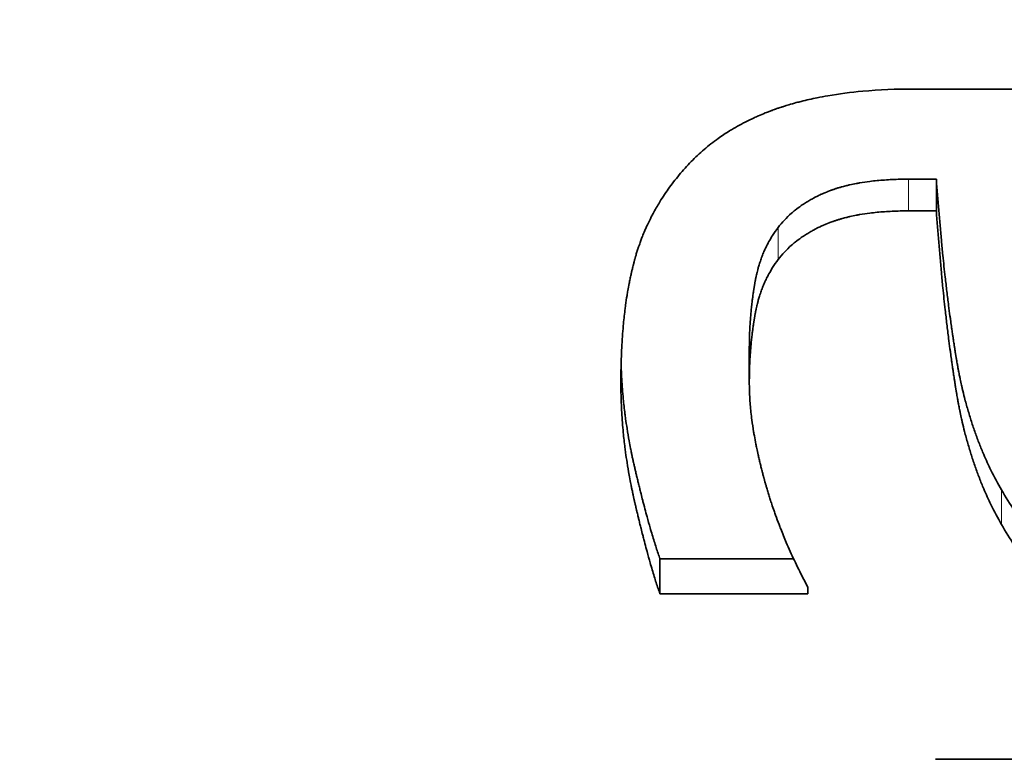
# Model space of a CAD drawing. Header units: millimetres. Extents: x 0 to 5040, y 0 to 3564.
# Tile 30 of 45: x 2758.86 to 2760.57, y 1618.66 to 1619.95. Entities that reach past the tile are written whole.
import ezdxf

# ---------------------------------------------------------------- set-up
doc = ezdxf.new("R2010")
doc.units = ezdxf.units.MM
doc.header["$LTSCALE"] = 12
doc.layers.add('Quote(ISO)', color=7, linetype='Continuous', lineweight=25, true_color=0x80ff00)
doc.layers.add('Spigoli tangenti visibili(ISO)', color=7, linetype='Continuous', lineweight=15, true_color=0x00803f)
doc.layers.add('Spigoli visibili(ISO)', color=7, linetype='Continuous', lineweight=35)
doc.styles.add('Corrente-BSI', font='arial.ttf')
doc.dimstyles.new('DEFAULT-ISO', dxfattribs={"dimscale": 12, "dimtxt": 3.5, "dimasz": 2.5, "dimexe": 1, "dimexo": 1, "dimgap": 0.762, "dimtad": 1, "dimtoh": 1, "dimrnd": 1e-08, "dimtxsty": 'Corrente-BSI', "dimcen": 0.09, "dimdle": 10, "dimclrd": 7, "dimclre": 7, "dimclrt": 7, "dimazin": 2, "dimtfac": 0.571429, "dimtmove": 0, "dimatfit": 3, "dimfxl": 1, "dimtolj": 1, "dimlwd": 5, "dimlwe": 5, "dimarcsym": 0})

# ---------------------------------------------------------------- blocks, each defined once
blk = doc.blocks.new('*D16')
at = {"layer": 'Defpoints', "color": 0, "linetype": 'Continuous', "transparency": 16777216}
for p in [(2510.8587, 3323.1892), (2774.8587, 3323.1892), (2674.5368, 1412.1892)]:
    blk.add_point(p, dxfattribs=at)
at = {"layer": 'Quote(ISO)', "color": 7, "linetype": 'Continuous', "lineweight": 5, "transparency": 16777216}
for p, q in [((2762.8587, 3323.1892), (2498.8587, 3323.1892)), ((2510.8587, 1442.1892), (2510.8587, 3293.1892)), ((2662.5368, 1412.1892), (2498.8587, 1412.1892))]:
    blk.add_line(p, q, dxfattribs=at)
at = {"layer": 'Quote(ISO)', "color": 7, "linetype": 'Continuous', "transparency": 16777216}
for points in [[(2505.8587, 3293.1892), (2515.8587, 3293.1892), (2510.8587, 3323.1892)], [(2505.8587, 1442.1892), (2515.8587, 1442.1892), (2510.8587, 1412.1892)]]:
    blk.add_solid(points, dxfattribs=at)
at = {"layer": 'Quote(ISO)', "color": 7, "linetype": 'Continuous', "lineweight": 9, "transparency": 16777216, "insert": (2458.8266, 2311.0064), "char_height": 42, "attachment_point": 1, "rotation": 90, "style": 'Corrente-BSI'}
blk.add_mtext('\\A1;1911', dxfattribs=at)

msp = doc.modelspace()

# ---------------------------------------------------------------- linework, layer by layer
at = {"layer": 'Spigoli tangenti visibili(ISO)'}
for p, q in [((2760.4064, 1619.6685), (2760.4064, 1619.6132)), ((2760.1795, 1619.5844), (2760.1795, 1619.5284)), ((2760.5685, 1619.127), (2760.5685, 1619.0668))]:
    msp.add_line(p, q, dxfattribs=at)
at = {"layer": 'Spigoli visibili(ISO)'}
for p, q in [((2760.4161, 1619.8256), (2761.4421, 1619.8256)), ((2760.455, 1619.6685), (2760.4064, 1619.6685)), ((2760.455, 1619.6685), (2760.455, 1619.6132)), ((2760.455, 1619.6132), (2760.4064, 1619.6132)), ((2760.1293, 1619.3706), (2760.1293, 1619.3126)), ((2760.2064, 1619.0071), (2759.9737, 1619.0071)), ((2759.9737, 1619.0071), (2759.9737, 1618.9458)), ((2760.2314, 1618.9458), (2759.9737, 1618.9458)), ((2760.2314, 1618.9458), (2760.2314, 1618.9573)), ((2760.4534, 1618.6577), (2761.4421, 1618.6577))]:
    msp.add_line(p, q, dxfattribs=at)
for points, knots in [([(2760.0174, 1619.6877), (2760.0243, 1619.6954), (2760.0315, 1619.7028), (2760.039, 1619.7098), (2760.0465, 1619.7169), (2760.0543, 1619.7236), (2760.0625, 1619.73), (2760.0666, 1619.7332), (2760.0708, 1619.7364), (2760.0751, 1619.7394), (2760.0815, 1619.744), (2760.0881, 1619.7484), (2760.0949, 1619.7526), (2760.0971, 1619.754), (2760.0994, 1619.7553), (2760.1017, 1619.7567), (2760.1063, 1619.7594), (2760.111, 1619.762), (2760.1158, 1619.7646), (2760.1181, 1619.7659), (2760.1206, 1619.7671), (2760.123, 1619.7684), (2760.1278, 1619.7708), (2760.1328, 1619.7732), (2760.1378, 1619.7755), (2760.1403, 1619.7767), (2760.1428, 1619.7778), (2760.1454, 1619.7789), (2760.1492, 1619.7806), (2760.1531, 1619.7822), (2760.157, 1619.7838), (2760.1584, 1619.7843), (2760.1597, 1619.7849), (2760.161, 1619.7854), (2760.163, 1619.7862), (2760.165, 1619.7869), (2760.167, 1619.7877), (2760.1676, 1619.7879), (2760.1683, 1619.7882), (2760.169, 1619.7884), (2760.1703, 1619.7889), (2760.1717, 1619.7894), (2760.173, 1619.7899), (2760.1737, 1619.7901), (2760.1744, 1619.7904), (2760.175, 1619.7906), (2760.1764, 1619.7911), (2760.1778, 1619.7916), (2760.1791, 1619.792), (2760.1798, 1619.7923), (2760.1805, 1619.7925), (2760.1812, 1619.7927), (2760.1826, 1619.7932), (2760.1839, 1619.7937), (2760.1853, 1619.7941), (2760.186, 1619.7943), (2760.1867, 1619.7946), (2760.1874, 1619.7948), (2760.1895, 1619.7955), (2760.1916, 1619.7961), (2760.1937, 1619.7968), (2760.1951, 1619.7972), (2760.1965, 1619.7977), (2760.198, 1619.7981), (2760.2022, 1619.7994), (2760.2066, 1619.8006), (2760.211, 1619.8018), (2760.2139, 1619.8026), (2760.2168, 1619.8033), (2760.2198, 1619.8041), (2760.2287, 1619.8064), (2760.2379, 1619.8084), (2760.2472, 1619.8103), (2760.2535, 1619.8116), (2760.2598, 1619.8128), (2760.2662, 1619.8139), (2760.2856, 1619.8172), (2760.3058, 1619.8199), (2760.3269, 1619.8218), (2760.3551, 1619.8243), (2760.3848, 1619.8256), (2760.4161, 1619.8256)], [0, 0, 0, 0, 0.166667, 0.166667, 0.166667, 0.333333, 0.333333, 0.333333, 0.416667, 0.416667, 0.416667, 0.541667, 0.541667, 0.541667, 0.583333, 0.583333, 0.583333, 0.666667, 0.666667, 0.666667, 0.708333, 0.708333, 0.708333, 0.791667, 0.791667, 0.791667, 0.833333, 0.833333, 0.833333, 0.895833, 0.895833, 0.895833, 0.916667, 0.916667, 0.916667, 0.947917, 0.947917, 0.947917, 0.958333, 0.958333, 0.958333, 0.979167, 0.979167, 0.979167, 0.989583, 0.989583, 0.989583, 1.010417, 1.010417, 1.010417, 1.020833, 1.020833, 1.020833, 1.041667, 1.041667, 1.041667, 1.052083, 1.052083, 1.052083, 1.083333, 1.083333, 1.083333, 1.104167, 1.104167, 1.104167, 1.166667, 1.166667, 1.166667, 1.208333, 1.208333, 1.208333, 1.333333, 1.333333, 1.333333, 1.416667, 1.416667, 1.416667, 1.666667, 1.666667, 1.666667, 2, 2, 2, 2]), ([(2759.9056, 1619.3139), (2759.9056, 1619.328), (2759.9061, 1619.3555), (2759.9077, 1619.3881), (2759.91, 1619.4162), (2759.912, 1619.4343), (2759.9142, 1619.4518), (2759.9159, 1619.4632), (2759.918, 1619.4758), (2759.9195, 1619.484), (2759.9211, 1619.492), (2759.9222, 1619.4973), (2759.9235, 1619.5032), (2759.9244, 1619.5071), (2759.9253, 1619.5109), (2759.9259, 1619.5135), (2759.9267, 1619.5166), (2759.9273, 1619.5191), (2759.928, 1619.5219), (2759.9285, 1619.5238), (2759.929, 1619.5257), (2759.9293, 1619.5269), (2759.9297, 1619.5284), (2759.9301, 1619.5296), (2759.9305, 1619.5312), (2759.9309, 1619.5324), (2759.9314, 1619.5342), (2759.9319, 1619.536), (2759.9327, 1619.5388), (2759.9335, 1619.5412), (2759.9344, 1619.5442), (2759.9352, 1619.5466), (2759.9364, 1619.5502), (2759.9376, 1619.5537), (2759.9395, 1619.5591), (2759.9413, 1619.5638), (2759.944, 1619.5708), (2759.9469, 1619.5777), (2759.9514, 1619.5881), (2759.9558, 1619.5971), (2759.9626, 1619.6105), (2759.9701, 1619.6237), (2759.9822, 1619.643), (2759.9971, 1619.6639), (2760.0104, 1619.6799), (2760.0174, 1619.6877)], [0, 0, 0, 0, 0.166667, 0.333333, 0.416667, 0.541667, 0.583333, 0.666667, 0.708333, 0.770833, 0.791667, 0.833333, 0.854167, 0.885417, 0.895833, 0.916667, 0.927083, 0.947917, 0.958333, 0.973958, 0.979167, 0.989583, 0.994792, 1.005208, 1.010417, 1.020833, 1.026042, 1.041667, 1.052083, 1.072917, 1.083333, 1.104167, 1.114583, 1.145833, 1.166667, 1.208333, 1.229167, 1.291667, 1.333333, 1.416667, 1.458333, 1.583333, 1.666667, 1.833333, 2, 2, 2, 2]), ([(2760.4064, 1619.6685), (2760.3967, 1619.6685), (2760.3779, 1619.668), (2760.3558, 1619.6665), (2760.3371, 1619.6644), (2760.3252, 1619.6627), (2760.3137, 1619.6606), (2760.3063, 1619.6591), (2760.2982, 1619.6572), (2760.2929, 1619.6558), (2760.2878, 1619.6544), (2760.2844, 1619.6534), (2760.2803, 1619.6521), (2760.2771, 1619.651), (2760.2743, 1619.65), (2760.2725, 1619.6494), (2760.2713, 1619.649), (2760.2701, 1619.6485), (2760.2694, 1619.6483), (2760.2684, 1619.6479), (2760.2676, 1619.6476), (2760.2667, 1619.6472), (2760.2659, 1619.6469), (2760.265, 1619.6465), (2760.2642, 1619.6462), (2760.2633, 1619.6458), (2760.2625, 1619.6455), (2760.2616, 1619.6451), (2760.2609, 1619.6448), (2760.2599, 1619.6444), (2760.2592, 1619.6441), (2760.2581, 1619.6436), (2760.257, 1619.6431), (2760.2553, 1619.6424), (2760.2539, 1619.6418), (2760.2517, 1619.6408), (2760.2496, 1619.6397), (2760.2464, 1619.6382), (2760.2437, 1619.6368), (2760.2396, 1619.6346), (2760.2356, 1619.6324), (2760.2297, 1619.6289), (2760.2246, 1619.6257), (2760.2173, 1619.6207), (2760.2103, 1619.6155), (2760.2004, 1619.6072), (2760.1902, 1619.5973), (2760.1829, 1619.5888), (2760.1795, 1619.5844)], [0, 0, 0, 0, 0.166667, 0.333333, 0.416667, 0.541667, 0.583333, 0.666667, 0.708333, 0.770833, 0.791667, 0.833333, 0.854167, 0.895833, 0.916667, 0.927083, 0.942708, 0.947917, 0.958333, 0.963542, 0.973958, 0.979167, 0.989583, 0.994792, 1.005208, 1.010417, 1.020833, 1.026042, 1.036458, 1.041667, 1.052083, 1.057292, 1.072917, 1.083333, 1.104167, 1.114583, 1.145833, 1.166667, 1.208333, 1.229167, 1.291667, 1.333333, 1.416667, 1.458333, 1.583333, 1.666667, 1.833333, 2, 2, 2, 2]), ([(2760.5685, 1619.127), (2760.562, 1619.1381), (2760.5512, 1619.1582), (2760.5401, 1619.1823), (2760.5323, 1619.201), (2760.5274, 1619.2137), (2760.5215, 1619.2299), (2760.517, 1619.2431), (2760.5118, 1619.26), (2760.5078, 1619.2738), (2760.5036, 1619.2896), (2760.501, 1619.3003), (2760.4985, 1619.3111), (2760.4969, 1619.3184), (2760.4952, 1619.3267), (2760.4941, 1619.3322), (2760.493, 1619.3378), (2760.4923, 1619.3416), (2760.4916, 1619.3458), (2760.4911, 1619.3486), (2760.4906, 1619.3515), (2760.4902, 1619.3534), (2760.4898, 1619.3558), (2760.4895, 1619.3577), (2760.4891, 1619.3601), (2760.4888, 1619.362), (2760.4884, 1619.3644), (2760.4881, 1619.3663), (2760.4877, 1619.3687), (2760.4874, 1619.3707), (2760.4871, 1619.3731), (2760.4868, 1619.375), (2760.4864, 1619.3774), (2760.4861, 1619.3794), (2760.4856, 1619.3823), (2760.4852, 1619.3852), (2760.4845, 1619.3896), (2760.484, 1619.3935), (2760.4831, 1619.3994), (2760.4822, 1619.4053), (2760.481, 1619.4143), (2760.4799, 1619.4222), (2760.4782, 1619.4342), (2760.4766, 1619.4464), (2760.4743, 1619.4647), (2760.4723, 1619.4812), (2760.4694, 1619.5061), (2760.4667, 1619.5315), (2760.4629, 1619.5702), (2760.459, 1619.6141), (2760.4563, 1619.6502), (2760.455, 1619.6685)], [0, 0, 0, 0, 0.166667, 0.291667, 0.333333, 0.416667, 0.458333, 0.541667, 0.583333, 0.666667, 0.708333, 0.770833, 0.791667, 0.833333, 0.854167, 0.885417, 0.895833, 0.916667, 0.927083, 0.942708, 0.947917, 0.958333, 0.963542, 0.973958, 0.979167, 0.989583, 0.994792, 1.005208, 1.010417, 1.020833, 1.026042, 1.036458, 1.041667, 1.052083, 1.057292, 1.072917, 1.083333, 1.104167, 1.114583, 1.145833, 1.166667, 1.208333, 1.229167, 1.291667, 1.333333, 1.416667, 1.458333, 1.583333, 1.666667, 1.833333, 2, 2, 2, 2]), ([(2760.4064, 1619.6132), (2760.3967, 1619.6132), (2760.3779, 1619.6128), (2760.3558, 1619.6113), (2760.3371, 1619.6092), (2760.3252, 1619.6074), (2760.3137, 1619.6053), (2760.3063, 1619.6037), (2760.2982, 1619.6018), (2760.2929, 1619.6005), (2760.2878, 1619.599), (2760.2844, 1619.598), (2760.2803, 1619.5967), (2760.2771, 1619.5956), (2760.2743, 1619.5946), (2760.2725, 1619.594), (2760.2713, 1619.5936), (2760.2701, 1619.5931), (2760.2694, 1619.5928), (2760.2684, 1619.5925), (2760.2676, 1619.5922), (2760.2667, 1619.5918), (2760.2659, 1619.5915), (2760.265, 1619.5911), (2760.2642, 1619.5908), (2760.2633, 1619.5904), (2760.2625, 1619.5901), (2760.2616, 1619.5897), (2760.2609, 1619.5894), (2760.2599, 1619.589), (2760.2592, 1619.5887), (2760.2581, 1619.5882), (2760.257, 1619.5877), (2760.2553, 1619.5869), (2760.2539, 1619.5863), (2760.2517, 1619.5853), (2760.2496, 1619.5842), (2760.2464, 1619.5827), (2760.2437, 1619.5812), (2760.2396, 1619.5791), (2760.2356, 1619.5768), (2760.2297, 1619.5733), (2760.2246, 1619.5701), (2760.2173, 1619.5651), (2760.2103, 1619.5598), (2760.2004, 1619.5514), (2760.1902, 1619.5415), (2760.1829, 1619.5328), (2760.1795, 1619.5284)], [0, 0, 0, 0, 0.166667, 0.333333, 0.416667, 0.541667, 0.583333, 0.666667, 0.708333, 0.770833, 0.791667, 0.833333, 0.854167, 0.895833, 0.916667, 0.927083, 0.942708, 0.947917, 0.958333, 0.963542, 0.973958, 0.979167, 0.989583, 0.994792, 1.005208, 1.010417, 1.020833, 1.026042, 1.036458, 1.041667, 1.052083, 1.057292, 1.072917, 1.083333, 1.104167, 1.114583, 1.145833, 1.166667, 1.208333, 1.229167, 1.291667, 1.333333, 1.416667, 1.458333, 1.583333, 1.666667, 1.833333, 2, 2, 2, 2]), ([(2760.5685, 1619.0668), (2760.562, 1619.078), (2760.5512, 1619.0983), (2760.5401, 1619.1227), (2760.5323, 1619.1415), (2760.5274, 1619.1543), (2760.5215, 1619.1706), (2760.517, 1619.184), (2760.5118, 1619.201), (2760.5078, 1619.2149), (2760.5036, 1619.2309), (2760.501, 1619.2416), (2760.4985, 1619.2526), (2760.4969, 1619.2599), (2760.4952, 1619.2683), (2760.4941, 1619.2739), (2760.493, 1619.2796), (2760.4923, 1619.2833), (2760.4916, 1619.2876), (2760.4911, 1619.2905), (2760.4906, 1619.2933), (2760.4902, 1619.2953), (2760.4898, 1619.2977), (2760.4895, 1619.2996), (2760.4891, 1619.302), (2760.4888, 1619.3039), (2760.4884, 1619.3064), (2760.4881, 1619.3083), (2760.4877, 1619.3107), (2760.4874, 1619.3127), (2760.4871, 1619.3151), (2760.4868, 1619.3171), (2760.4864, 1619.3195), (2760.4861, 1619.3215), (2760.4856, 1619.3244), (2760.4852, 1619.3274), (2760.4845, 1619.3318), (2760.484, 1619.3358), (2760.4831, 1619.3417), (2760.4822, 1619.3477), (2760.481, 1619.3567), (2760.4799, 1619.3647), (2760.4782, 1619.3769), (2760.4766, 1619.3891), (2760.4743, 1619.4076), (2760.4723, 1619.4242), (2760.4694, 1619.4494), (2760.4667, 1619.475), (2760.4629, 1619.514), (2760.459, 1619.5583), (2760.4563, 1619.5948), (2760.455, 1619.6132)], [0, 0, 0, 0, 0.166667, 0.291667, 0.333333, 0.416667, 0.458333, 0.541667, 0.583333, 0.666667, 0.708333, 0.770833, 0.791667, 0.833333, 0.854167, 0.885417, 0.895833, 0.916667, 0.927083, 0.942708, 0.947917, 0.958333, 0.963542, 0.973958, 0.979167, 0.989583, 0.994792, 1.005208, 1.010417, 1.020833, 1.026042, 1.036458, 1.041667, 1.052083, 1.057292, 1.072917, 1.083333, 1.104167, 1.114583, 1.145833, 1.166667, 1.208333, 1.229167, 1.291667, 1.333333, 1.416667, 1.458333, 1.583333, 1.666667, 1.833333, 2, 2, 2, 2]), ([(2760.1795, 1619.5844), (2760.1761, 1619.5799), (2760.1704, 1619.5719), (2760.1647, 1619.5622), (2760.1606, 1619.5546), (2760.1581, 1619.5495), (2760.1551, 1619.5429), (2760.1528, 1619.5375), (2760.1502, 1619.5307), (2760.1483, 1619.525), (2760.1462, 1619.5186), (2760.1449, 1619.5142), (2760.1438, 1619.5098), (2760.143, 1619.5068), (2760.1421, 1619.5031), (2760.1414, 1619.5), (2760.1408, 1619.4973), (2760.1405, 1619.4956), (2760.1402, 1619.4944), (2760.14, 1619.4933), (2760.1399, 1619.4925), (2760.1397, 1619.4915), (2760.1395, 1619.4907), (2760.1394, 1619.4898), (2760.1392, 1619.489), (2760.1391, 1619.488), (2760.1389, 1619.4872), (2760.1388, 1619.4862), (2760.1386, 1619.4854), (2760.1385, 1619.4844), (2760.1383, 1619.4836), (2760.1382, 1619.4827), (2760.138, 1619.4819), (2760.1378, 1619.4807), (2760.1377, 1619.4795), (2760.1374, 1619.4777), (2760.1371, 1619.4761), (2760.1366, 1619.4729), (2760.1361, 1619.469), (2760.1355, 1619.4646), (2760.1348, 1619.4598), (2760.1342, 1619.455), (2760.1334, 1619.4477), (2760.1327, 1619.4413), (2760.1318, 1619.4316), (2760.131, 1619.4218), (2760.1301, 1619.4071), (2760.1294, 1619.3906), (2760.1293, 1619.3773), (2760.1293, 1619.3706)], [0, 0, 0, 0, 0.166667, 0.291667, 0.333333, 0.416667, 0.458333, 0.541667, 0.583333, 0.666667, 0.708333, 0.770833, 0.791667, 0.833333, 0.854167, 0.895833, 0.916667, 0.927083, 0.942708, 0.947917, 0.958333, 0.963542, 0.973958, 0.979167, 0.989583, 0.994792, 1.005208, 1.010417, 1.020833, 1.026042, 1.036458, 1.041667, 1.052083, 1.057292, 1.072917, 1.083333, 1.104167, 1.114583, 1.166667, 1.208333, 1.229167, 1.291667, 1.333333, 1.416667, 1.458333, 1.583333, 1.666667, 1.833333, 2, 2, 2, 2]), ([(2760.1795, 1619.5284), (2760.1761, 1619.5239), (2760.1704, 1619.5158), (2760.1647, 1619.5059), (2760.1606, 1619.4983), (2760.1581, 1619.4932), (2760.1551, 1619.4865), (2760.1528, 1619.4811), (2760.1502, 1619.4742), (2760.1483, 1619.4685), (2760.1462, 1619.462), (2760.1449, 1619.4576), (2760.1438, 1619.4531), (2760.143, 1619.4501), (2760.1421, 1619.4463), (2760.1414, 1619.4432), (2760.1408, 1619.4405), (2760.1405, 1619.4388), (2760.1402, 1619.4376), (2760.14, 1619.4364), (2760.1399, 1619.4356), (2760.1397, 1619.4347), (2760.1395, 1619.4339), (2760.1394, 1619.4329), (2760.1392, 1619.4321), (2760.1391, 1619.4311), (2760.1389, 1619.4303), (2760.1388, 1619.4293), (2760.1386, 1619.4285), (2760.1385, 1619.4275), (2760.1383, 1619.4267), (2760.1382, 1619.4257), (2760.138, 1619.4249), (2760.1378, 1619.4237), (2760.1377, 1619.4225), (2760.1374, 1619.4207), (2760.1371, 1619.4191), (2760.1366, 1619.4159), (2760.1361, 1619.4119), (2760.1355, 1619.4075), (2760.1348, 1619.4026), (2760.1342, 1619.3978), (2760.1334, 1619.3905), (2760.1327, 1619.384), (2760.1318, 1619.3742), (2760.131, 1619.3643), (2760.1301, 1619.3494), (2760.1294, 1619.3328), (2760.1293, 1619.3194), (2760.1293, 1619.3126)], [0, 0, 0, 0, 0.166667, 0.291667, 0.333333, 0.416667, 0.458333, 0.541667, 0.583333, 0.666667, 0.708333, 0.770833, 0.791667, 0.833333, 0.854167, 0.895833, 0.916667, 0.927083, 0.942708, 0.947917, 0.958333, 0.963542, 0.973958, 0.979167, 0.989583, 0.994792, 1.005208, 1.010417, 1.020833, 1.026042, 1.036458, 1.041667, 1.052083, 1.057292, 1.072917, 1.083333, 1.104167, 1.114583, 1.166667, 1.208333, 1.229167, 1.291667, 1.333333, 1.416667, 1.458333, 1.583333, 1.666667, 1.833333, 2, 2, 2, 2]), ([(2759.9737, 1619.0071), (2759.9715, 1619.0132), (2759.9693, 1619.0197), (2759.9671, 1619.0266), (2759.9648, 1619.0336), (2759.9625, 1619.041), (2759.9602, 1619.0488), (2759.959, 1619.0528), (2759.9578, 1619.0568), (2759.9566, 1619.061), (2759.9548, 1619.0672), (2759.953, 1619.0737), (2759.9512, 1619.0804), (2759.9506, 1619.0827), (2759.9499, 1619.0849), (2759.9493, 1619.0872), (2759.9481, 1619.0918), (2759.9468, 1619.0966), (2759.9456, 1619.1014), (2759.9449, 1619.1038), (2759.9443, 1619.1063), (2759.9437, 1619.1087), (2759.9427, 1619.1124), (2759.9418, 1619.1162), (2759.9408, 1619.1201), (2759.9405, 1619.1213), (2759.9402, 1619.1226), (2759.9398, 1619.1239), (2759.9392, 1619.1265), (2759.9385, 1619.1291), (2759.9379, 1619.1318), (2759.9376, 1619.1331), (2759.9372, 1619.1344), (2759.9369, 1619.1358), (2759.9364, 1619.1378), (2759.9359, 1619.1398), (2759.9354, 1619.1418), (2759.9353, 1619.1425), (2759.9351, 1619.1432), (2759.9349, 1619.1439), (2759.9346, 1619.1452), (2759.9343, 1619.1466), (2759.9339, 1619.148), (2759.9338, 1619.1487), (2759.9336, 1619.1494), (2759.9334, 1619.1501), (2759.9332, 1619.1511), (2759.9329, 1619.1522), (2759.9327, 1619.1532), (2759.9324, 1619.1543), (2759.9322, 1619.1553), (2759.9319, 1619.1564), (2759.9316, 1619.1578), (2759.9313, 1619.1592), (2759.9309, 1619.1606), (2759.9308, 1619.1613), (2759.9306, 1619.162), (2759.9304, 1619.1628), (2759.9302, 1619.1638), (2759.9299, 1619.1649), (2759.9297, 1619.166), (2759.9294, 1619.1671), (2759.9292, 1619.1681), (2759.9289, 1619.1692), (2759.9287, 1619.1703), (2759.9284, 1619.1714), (2759.9282, 1619.1725), (2759.9278, 1619.1739), (2759.9275, 1619.1753), (2759.9272, 1619.1768), (2759.927, 1619.1779), (2759.9267, 1619.1789), (2759.9265, 1619.18), (2759.9263, 1619.1807), (2759.9262, 1619.1815), (2759.926, 1619.1822), (2759.9257, 1619.1836), (2759.9254, 1619.185), (2759.9251, 1619.1865), (2759.925, 1619.1872), (2759.9248, 1619.1879), (2759.9247, 1619.1886), (2759.9242, 1619.1908), (2759.9238, 1619.193), (2759.9233, 1619.1951), (2759.923, 1619.1966), (2759.9228, 1619.198), (2759.9225, 1619.1994), (2759.9216, 1619.2037), (2759.9208, 1619.2081), (2759.92, 1619.2124), (2759.9187, 1619.2196), (2759.9175, 1619.2268), (2759.9164, 1619.2339), (2759.9155, 1619.2397), (2759.9147, 1619.2454), (2759.9139, 1619.2512), (2759.9135, 1619.2541), (2759.9131, 1619.2569), (2759.9127, 1619.2598), (2759.9116, 1619.2684), (2759.9107, 1619.2771), (2759.9098, 1619.2857), (2759.9093, 1619.2914), (2759.9088, 1619.2972), (2759.9083, 1619.3029), (2759.9074, 1619.3144), (2759.9067, 1619.3259), (2759.9063, 1619.3374), (2759.9062, 1619.3401), (2759.9061, 1619.3429), (2759.906, 1619.3456)], [0, 0, 0, 0, 0.166667, 0.166667, 0.166667, 0.333333, 0.333333, 0.333333, 0.416667, 0.416667, 0.416667, 0.541667, 0.541667, 0.541667, 0.583333, 0.583333, 0.583333, 0.666667, 0.666667, 0.666667, 0.708333, 0.708333, 0.708333, 0.770833, 0.770833, 0.770833, 0.791667, 0.791667, 0.791667, 0.833333, 0.833333, 0.833333, 0.854167, 0.854167, 0.854167, 0.885417, 0.885417, 0.885417, 0.895833, 0.895833, 0.895833, 0.916667, 0.916667, 0.916667, 0.927083, 0.927083, 0.927083, 0.942708, 0.942708, 0.942708, 0.958333, 0.958333, 0.958333, 0.979167, 0.979167, 0.979167, 0.989583, 0.989583, 0.989583, 1.005208, 1.005208, 1.005208, 1.020833, 1.020833, 1.020833, 1.036458, 1.036458, 1.036458, 1.057292, 1.057292, 1.057292, 1.072917, 1.072917, 1.072917, 1.083333, 1.083333, 1.083333, 1.104167, 1.104167, 1.104167, 1.114583, 1.114583, 1.114583, 1.145833, 1.145833, 1.145833, 1.166667, 1.166667, 1.166667, 1.229167, 1.229167, 1.229167, 1.333333, 1.333333, 1.333333, 1.416667, 1.416667, 1.416667, 1.458333, 1.458333, 1.458333, 1.583333, 1.583333, 1.583333, 1.666667, 1.666667, 1.666667, 1.833333, 1.833333, 1.833333, 1.872789, 1.872789, 1.872789, 1.872789]), ([(2759.9737, 1618.9458), (2759.9715, 1618.9519), (2759.9671, 1618.9651), (2759.9614, 1618.9837), (2759.956, 1619.0021), (2759.9524, 1619.0152), (2759.9487, 1619.0289), (2759.9462, 1619.0385), (2759.9434, 1619.0496), (2759.9414, 1619.0572), (2759.9395, 1619.065), (2759.9382, 1619.0703), (2759.9367, 1619.0763), (2759.9357, 1619.0804), (2759.9348, 1619.0845), (2759.9341, 1619.0873), (2759.9333, 1619.0904), (2759.9328, 1619.0925), (2759.9323, 1619.0947), (2759.932, 1619.0961), (2759.9316, 1619.0979), (2759.9313, 1619.0993), (2759.9308, 1619.1011), (2759.9305, 1619.1025), (2759.9301, 1619.1043), (2759.9297, 1619.1058), (2759.9293, 1619.1076), (2759.929, 1619.109), (2759.9286, 1619.1109), (2759.9283, 1619.1123), (2759.9278, 1619.1141), (2759.9275, 1619.1156), (2759.927, 1619.1178), (2759.9266, 1619.1199), (2759.9259, 1619.1232), (2759.9253, 1619.1261), (2759.9244, 1619.1305), (2759.9235, 1619.1348), (2759.9219, 1619.1428), (2759.9195, 1619.1559), (2759.9166, 1619.1733), (2759.9142, 1619.1892), (2759.912, 1619.2066), (2759.91, 1619.224), (2759.9077, 1619.2502), (2759.9061, 1619.2792), (2759.9056, 1619.3023), (2759.9056, 1619.3139)], [0, 0, 0, 0, 0.166667, 0.333333, 0.416667, 0.541667, 0.583333, 0.666667, 0.708333, 0.770833, 0.791667, 0.833333, 0.854167, 0.885417, 0.895833, 0.916667, 0.927083, 0.942708, 0.947917, 0.958333, 0.963542, 0.973958, 0.979167, 0.989583, 0.994792, 1.005208, 1.010417, 1.020833, 1.026042, 1.036458, 1.041667, 1.052083, 1.057292, 1.072917, 1.083333, 1.104167, 1.114583, 1.145833, 1.166667, 1.229167, 1.333333, 1.416667, 1.458333, 1.583333, 1.666667, 1.833333, 2, 2, 2, 2]), ([(2760.1293, 1619.3126), (2760.1293, 1619.3047), (2760.1297, 1619.2884), (2760.1315, 1619.2669), (2760.134, 1619.2468), (2760.136, 1619.233), (2760.1385, 1619.2189), (2760.1403, 1619.2093), (2760.1425, 1619.1983), (2760.1441, 1619.1909), (2760.1458, 1619.1834), (2760.147, 1619.1784), (2760.1485, 1619.172), (2760.1497, 1619.1669), (2760.1512, 1619.1611), (2760.1522, 1619.1572), (2760.1532, 1619.1536), (2760.1537, 1619.1516), (2760.1542, 1619.1496), (2760.1546, 1619.1483), (2760.155, 1619.1467), (2760.1554, 1619.1454), (2760.1558, 1619.1437), (2760.1562, 1619.1424), (2760.1567, 1619.1404), (2760.1573, 1619.1384), (2760.1583, 1619.1348), (2760.1595, 1619.1308), (2760.1612, 1619.1249), (2760.1629, 1619.1196), (2760.1649, 1619.113), (2760.1666, 1619.1078), (2760.1692, 1619.0999), (2760.1719, 1619.092), (2760.1761, 1619.0802), (2760.18, 1619.0697), (2760.1861, 1619.0539), (2760.1925, 1619.0382), (2760.2028, 1619.0147), (2760.2151, 1618.9886), (2760.2258, 1618.9677), (2760.2314, 1618.9573)], [0, 0, 0, 0, 0.166667, 0.333333, 0.416667, 0.541667, 0.583333, 0.666667, 0.708333, 0.770833, 0.791667, 0.833333, 0.854167, 0.895833, 0.916667, 0.947917, 0.958333, 0.973958, 0.979167, 0.989583, 0.994792, 1.005208, 1.010417, 1.020833, 1.026042, 1.041667, 1.052083, 1.083333, 1.104167, 1.145833, 1.166667, 1.208333, 1.229167, 1.291667, 1.333333, 1.416667, 1.458333, 1.583333, 1.666667, 1.833333, 2, 2, 2, 2]), ([(2761.0077, 1618.9124), (2760.9904, 1618.9124), (2760.9567, 1618.9133), (2760.9166, 1618.9168), (2760.882, 1618.9216), (2760.8597, 1618.9257), (2760.838, 1618.9305), (2760.8239, 1618.934), (2760.8083, 1618.9384), (2760.7981, 1618.9416), (2760.7881, 1618.9449), (2760.7815, 1618.9472), (2760.7742, 1618.9499), (2760.7694, 1618.9517), (2760.7646, 1618.9536), (2760.7614, 1618.9549), (2760.7574, 1618.9566), (2760.7543, 1618.9579), (2760.7508, 1618.9594), (2760.7484, 1618.9604), (2760.7461, 1618.9615), (2760.7446, 1618.9622), (2760.7427, 1618.9631), (2760.7411, 1618.9638), (2760.7392, 1618.9647), (2760.7377, 1618.9654), (2760.7354, 1618.9665), (2760.7332, 1618.9676), (2760.7298, 1618.9693), (2760.7268, 1618.9708), (2760.7231, 1618.9728), (2760.7202, 1618.9743), (2760.7158, 1618.9767), (2760.7115, 1618.9792), (2760.705, 1618.983), (2760.6994, 1618.9865), (2760.6911, 1618.9918), (2760.6829, 1618.9974), (2760.671, 1619.0062), (2760.6607, 1619.0144), (2760.6408, 1619.0317), (2760.6082, 1619.065), (2760.5825, 1619.1019), (2760.5685, 1619.127)], [0, 0, 0, 0, 0.166667, 0.333333, 0.416667, 0.541667, 0.583333, 0.666667, 0.708333, 0.770833, 0.791667, 0.833333, 0.854167, 0.885417, 0.895833, 0.916667, 0.927083, 0.947917, 0.958333, 0.973958, 0.979167, 0.989583, 0.994792, 1.005208, 1.010417, 1.020833, 1.026042, 1.041667, 1.052083, 1.072917, 1.083333, 1.104167, 1.114583, 1.145833, 1.166667, 1.208333, 1.229167, 1.291667, 1.333333, 1.416667, 1.458333, 1.666667, 2, 2, 2, 2]), ([(2761.0077, 1618.8502), (2760.9904, 1618.8502), (2760.9736, 1618.8507), (2760.9571, 1618.8516), (2760.9407, 1618.8526), (2760.9246, 1618.854), (2760.909, 1618.8559), (2760.9012, 1618.8569), (2760.8935, 1618.8579), (2760.8859, 1618.8591), (2760.8745, 1618.8609), (2760.8634, 1618.863), (2760.8525, 1618.8653), (2760.8488, 1618.8661), (2760.8452, 1618.8669), (2760.8416, 1618.8677), (2760.8345, 1618.8694), (2760.8274, 1618.8712), (2760.8204, 1618.8731), (2760.8169, 1618.874), (2760.8135, 1618.875), (2760.8101, 1618.876), (2760.8049, 1618.8775), (2760.7998, 1618.8791), (2760.7948, 1618.8808), (2760.7931, 1618.8813), (2760.7915, 1618.8819), (2760.7898, 1618.8825), (2760.7865, 1618.8836), (2760.7832, 1618.8848), (2760.7799, 1618.8859), (2760.7783, 1618.8865), (2760.7766, 1618.8871), (2760.775, 1618.8878), (2760.7726, 1618.8887), (2760.7702, 1618.8896), (2760.7678, 1618.8906), (2760.767, 1618.8909), (2760.7662, 1618.8912), (2760.7654, 1618.8915), (2760.7638, 1618.8922), (2760.7622, 1618.8928), (2760.7606, 1618.8935), (2760.7598, 1618.8938), (2760.759, 1618.8941), (2760.7582, 1618.8945), (2760.7566, 1618.8951), (2760.7551, 1618.8958), (2760.7535, 1618.8965), (2760.7527, 1618.8968), (2760.7519, 1618.8972), (2760.7512, 1618.8975), (2760.75, 1618.898), (2760.7488, 1618.8985), (2760.7477, 1618.8991), (2760.7465, 1618.8996), (2760.7454, 1618.9001), (2760.7442, 1618.9006), (2760.7431, 1618.9012), (2760.7419, 1618.9017), (2760.7408, 1618.9023), (2760.7396, 1618.9028), (2760.7385, 1618.9033), (2760.7373, 1618.9039), (2760.7358, 1618.9046), (2760.7343, 1618.9054), (2760.7328, 1618.9061), (2760.7321, 1618.9065), (2760.7313, 1618.9069), (2760.7306, 1618.9073), (2760.7291, 1618.908), (2760.7276, 1618.9088), (2760.7261, 1618.9096), (2760.7253, 1618.91), (2760.7246, 1618.9104), (2760.7239, 1618.9108), (2760.7224, 1618.9115), (2760.7209, 1618.9123), (2760.7195, 1618.9131), (2760.7187, 1618.9135), (2760.718, 1618.914), (2760.7173, 1618.9144), (2760.7151, 1618.9156), (2760.7129, 1618.9168), (2760.7108, 1618.9181), (2760.7093, 1618.9189), (2760.7079, 1618.9198), (2760.7065, 1618.9206), (2760.7036, 1618.9224), (2760.7008, 1618.9241), (2760.698, 1618.9259), (2760.6966, 1618.9268), (2760.6952, 1618.9277), (2760.6939, 1618.9286), (2760.6897, 1618.9313), (2760.6856, 1618.9342), (2760.6816, 1618.9371), (2760.6789, 1618.939), (2760.6763, 1618.941), (2760.6737, 1618.943), (2760.6684, 1618.947), (2760.6633, 1618.9511), (2760.6582, 1618.9554), (2760.6557, 1618.9576), (2760.6532, 1618.9597), (2760.6508, 1618.962), (2760.6384, 1618.973), (2760.6268, 1618.985), (2760.6158, 1618.9979), (2760.5983, 1619.0186), (2760.5825, 1619.0415), (2760.5685, 1619.0668)], [0, 0, 0, 0, 0.166667, 0.166667, 0.166667, 0.333333, 0.333333, 0.333333, 0.416667, 0.416667, 0.416667, 0.541667, 0.541667, 0.541667, 0.583333, 0.583333, 0.583333, 0.666667, 0.666667, 0.666667, 0.708333, 0.708333, 0.708333, 0.770833, 0.770833, 0.770833, 0.791667, 0.791667, 0.791667, 0.833333, 0.833333, 0.833333, 0.854167, 0.854167, 0.854167, 0.885417, 0.885417, 0.885417, 0.895833, 0.895833, 0.895833, 0.916667, 0.916667, 0.916667, 0.927083, 0.927083, 0.927083, 0.947917, 0.947917, 0.947917, 0.958333, 0.958333, 0.958333, 0.973958, 0.973958, 0.973958, 0.989583, 0.989583, 0.989583, 1.005208, 1.005208, 1.005208, 1.020833, 1.020833, 1.020833, 1.041667, 1.041667, 1.041667, 1.052083, 1.052083, 1.052083, 1.072917, 1.072917, 1.072917, 1.083333, 1.083333, 1.083333, 1.104167, 1.104167, 1.104167, 1.114583, 1.114583, 1.114583, 1.145833, 1.145833, 1.145833, 1.166667, 1.166667, 1.166667, 1.208333, 1.208333, 1.208333, 1.229167, 1.229167, 1.229167, 1.291667, 1.291667, 1.291667, 1.333333, 1.333333, 1.333333, 1.416667, 1.416667, 1.416667, 1.458333, 1.458333, 1.458333, 1.666667, 1.666667, 1.666667, 2, 2, 2, 2])]:
    msp.add_open_spline(points, degree=3, knots=knots, dxfattribs=at)

# ---------------------------------------------------------------- dimensions: what is measured, and where the dimension line sits
at = {"layer": 'Quote(ISO)', "color": 7, "linetype": 'Continuous', "lineweight": 9}
dim = msp.add_linear_dim(base=(2510.8587, 3323.1892), p1=(2674.5368, 1412.1892), p2=(2774.8587, 3323.1892), angle=270, dimstyle='DEFAULT-ISO', override={"dimgap": 0.762, "dimtoh": 0, "dimdec": 2, "dimtol": 0, "dimlim": 0, "dimtp": 0, "dimtm": 0, "dimtdec": 2, "dimtofl": 0, "dimatfit": 1}, dxfattribs=at)
dim.commit()
dim.dimension.update_dxf_attribs({"geometry": '*D16', "text_midpoint": (2510.8587, 2367.6892), "dimtype": 160})

doc.saveas('drawing.dxf')
